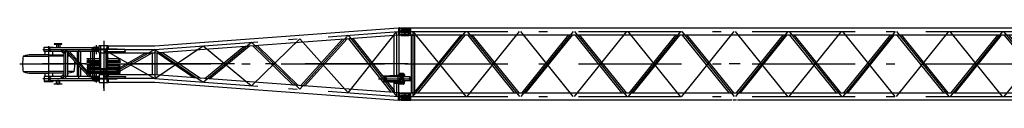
# Model space of a CAD drawing. Extents: x 1112 to 102387, y 13510 to 39910.
# Tile 1 of 38: x 1112 to 19006, y 14330 to 15649. Entities that reach past the tile are written whole.
import ezdxf

# ---------------------------------------------------------------- set-up
doc = ezdxf.new("R2010")
doc.units = 0
doc.header["$LTSCALE"] = 62.5
doc.linetypes.add('CENTER', pattern=[50.5, 30, -9, 2.5, -9])
doc.linetypes.add('HIDDEN', pattern=[12.6, 8.4, -4.2])
doc.layers.add('11', color=251, linetype='CONTINUOUS')

# ---------------------------------------------------------------- blocks, each defined once
blk = doc.blocks.new('*G130')
at = {"layer": '11', "color": 251, "linetype": 'CONTINUOUS'}
for p, q in [((3567, 15321), (7997, 15647)), ((7997, 15647), (7997, 15513)), ((7997, 15647), (8009, 15647)), ((8009, 15647), (8016, 15647)), ((8009, 15647), (8009, 15512)), ((8020, 15646), (8025, 15639)), ((8031, 15589), (8031, 15580)), ((8031, 15580), (8031, 15570)), ((8041, 15631), (8166, 15631)), ((8151, 15599), (8041, 15599)), ((8178, 15603), (8151, 15599)), ((8166, 15631), (8178, 15627)), ((8181, 15622), (8181, 15608)), ((7997, 15513), (3571, 15188)), ((5670, 15472), (5670, 15472)), ((6974, 15438), (6221, 14597)), ((6297, 14592), (7060, 15444)), ((7060, 15444), (6974, 15438)), ((7094, 15447), (7167, 15452)), ((7862, 14477), (7094, 15447)), ((7167, 15452), (7915, 14508)), ((7915, 14782), (7915, 15507)), ((8009, 15512), (7997, 15513)), ((8003, 15514), (8003, 14799)), ((8016, 15512), (8009, 15512)), ((8009, 15512), (8009, 15512)), ((8025, 15521), (8020, 15514)), ((8041, 15560), (8151, 15560)), ((8166, 15529), (8041, 15529)), ((8151, 15560), (8178, 15557)), ((8178, 15533), (8166, 15529)), ((8181, 15552), (8181, 15538)), ((1555, 15215), (1555, 15295)), ((1555, 15295), (1723, 15295)), ((1723, 15215), (1555, 15215)), ((1569, 15215), (1569, 15155)), ((1689, 15290), (2446, 15290)), ((1868, 15220), (1689, 15220)), ((1709, 15215), (1709, 15155)), ((1723, 15295), (1723, 15290)), ((1723, 15220), (1723, 15215)), ((1875, 15355), (1740, 15355)), ((1740, 15355), (1740, 15350)), ((1740, 15350), (1875, 15350)), ((1773, 15350), (1779, 15350)), ((1779, 15350), (1779, 15290)), ((1779, 15350), (1779, 15344)), ((1779, 15344), (1779, 15344)), ((1839, 15350), (1839, 15290)), ((1845, 15350), (1839, 15350)), ((1839, 15350), (1839, 15344)), ((1839, 15344), (1839, 15344)), ((1862, 15225), (1862, 15230)), ((1862, 15230), (1920, 15230)), ((1913, 15180), (1862, 15225)), ((1875, 15350), (1875, 15355)), ((1916, 15230), (1916, 15180)), ((1920, 15230), (1920, 15180)), ((2446, 15220), (1920, 15220)), ((1920, 15220), (1980, 15220)), ((1980, 15220), (1980, 14760)), ((2016, 15220), (1980, 15220)), ((1980, 15220), (1980, 15184)), ((2402, 14796), (2016, 15220)), ((2158, 15220), (2158, 15065)), ((2218, 15220), (2218, 14999)), ((2402, 15220), (2402, 14760)), ((2438, 15267), (2438, 15242)), ((2503, 15275), (2446, 15275)), ((2446, 15234), (2503, 15234)), ((2502, 15275), (2457, 15275)), ((2457, 15275), (2457, 15235)), ((2457, 15235), (2502, 15235)), ((2462, 15295), (2547, 15295)), ((2547, 15215), (2462, 15215)), ((2463, 15215), (2463, 14765)), ((2480, 15295), (2472, 15295)), ((2555, 15260), (2484, 15260)), ((2484, 15260), (2484, 15250)), ((2484, 15250), (2555, 15250)), ((2555, 15297), (2502, 15280)), ((2502, 15280), (2502, 15275)), ((2502, 15275), (2502, 15260)), ((2502, 15235), (2502, 15250)), ((2502, 15230), (2502, 15235)), ((2555, 15212), (2502, 15230)), ((2684, 15259), (2504, 15259)), ((2504, 15259), (2504, 15251)), ((2504, 15251), (2683, 15251)), ((2532, 15295), (2525, 15295)), ((2555, 15260), (2547, 15260)), ((2555, 15250), (2547, 15250)), ((2555, 15259), (2555, 15325)), ((2555, 15325), (2723, 15325)), ((2555, 15185), (2555, 15251)), ((2648, 15219), (2648, 15215)), ((2681, 15219), (2648, 15219)), ((2648, 15215), (2687, 15215)), ((2689, 15274), (2684, 15266)), ((2684, 15266), (2684, 15254)), ((2684, 15266), (2704, 15266)), ((2687, 15255), (2684, 15255)), ((2684, 15255), (2684, 15223)), ((2684, 14765), (2684, 15215)), ((2868, 15255), (2687, 15255)), ((2687, 15215), (2687, 15255)), ((2687, 15215), (2968, 15215)), ((2699, 15274), (2689, 15274)), ((2704, 15266), (2699, 15274)), ((2704, 15255), (2704, 15266)), ((2884, 15259), (2704, 15259)), ((2704, 15216), (2704, 15092)), ((2704, 14765), (2704, 15215)), ((2723, 15325), (2723, 15259)), ((2723, 15255), (2723, 15321)), ((2723, 15321), (3567, 15321)), ((2723, 15215), (2723, 15185)), ((2723, 15188), (2723, 15215)), ((3023, 15255), (2868, 15255)), ((2884, 15255), (2884, 15259)), ((2968, 15215), (3038, 15215)), ((3038, 15215), (3038, 15219)), ((4478, 14725), (5184, 15307)), ((5288, 15314), (4565, 14719)), ((5184, 15307), (5288, 15314)), ((5349, 15319), (5429, 15325)), ((6082, 14607), (5349, 15319)), ((5429, 15325), (6175, 14601)), ((7915, 15233), (7915, 15293)), ((1190, 15132), (1174, 15130)), ((1174, 15130), (1639, 15130)), ((1639, 15155), (1314, 15155)), ((1639, 15155), (1920, 15155)), ((1920, 15130), (1639, 15130)), ((1920, 15180), (1913, 15180)), ((1920, 14800), (1920, 15180)), ((1980, 15184), (2003, 15158)), ((2029, 15130), (1980, 15130)), ((2003, 15158), (2123, 15027)), ((2098, 15131), (2104, 15130)), ((2104, 15130), (2098, 15130)), ((2337, 15083), (2337, 15092)), ((2337, 15092), (2383, 15092)), ((2569, 15081), (2340, 15081)), ((2366, 15068), (2341, 15079)), ((2341, 15031), (2366, 15042)), ((2383, 15092), (2569, 15092)), ((2549, 15092), (2549, 15095)), ((2549, 15095), (2569, 15095)), ((2684, 15185), (2555, 15185)), ((2569, 14911), (2569, 15185)), ((2723, 15185), (2704, 15185)), ((2709, 15185), (2709, 14911)), ((2729, 15095), (2709, 15095)), ((2709, 15092), (2895, 15092)), ((2938, 15081), (2709, 15081)), ((3571, 15188), (2723, 15188)), ((2729, 15092), (2729, 15095)), ((2881, 14897), (3391, 15188)), ((2895, 15092), (2940, 15092)), ((2937, 15079), (2912, 15068)), ((2912, 15042), (2937, 15031)), ((3513, 15188), (2913, 14846)), ((2940, 15092), (2940, 15083)), ((3391, 15188), (3513, 15188)), ((3525, 14792), (3525, 15188)), ((3609, 15191), (3706, 15198)), ((4276, 14740), (3609, 15191)), ((3613, 14789), (3613, 15191)), ((3706, 15198), (4397, 14731)), ((2123, 15027), (2366, 14760)), ((2158, 14990), (2158, 14760)), ((2218, 14923), (2218, 14760)), ((2337, 15017), (2337, 15027)), ((2385, 15017), (2337, 15017)), ((2385, 14962), (2337, 14962)), ((2337, 14962), (2337, 14953)), ((2385, 14897), (2337, 14897)), ((2337, 14897), (2337, 14888)), ((2569, 15029), (2340, 15029)), ((2569, 14951), (2340, 14951)), ((2549, 14899), (2340, 14899)), ((2684, 14886), (2340, 14886)), ((2341, 14949), (2366, 14938)), ((2366, 14912), (2341, 14901)), ((2341, 14884), (2366, 14873)), ((2569, 15017), (2385, 15017)), ((2569, 14962), (2385, 14962)), ((2684, 14897), (2385, 14897)), ((2549, 15017), (2549, 15015)), ((2549, 15015), (2569, 15015)), ((2549, 14962), (2549, 14965)), ((2549, 14965), (2569, 14965)), ((2549, 14897), (2549, 14900)), ((2549, 14900), (2579, 14900)), ((2564, 14901), (2564, 14911)), ((2564, 14911), (2684, 14911)), ((2684, 14901), (2564, 14901)), ((2579, 14900), (2639, 14900)), ((2684, 14900), (2639, 14900)), ((2704, 14911), (2714, 14911)), ((2714, 14901), (2704, 14901)), ((2729, 14900), (2704, 14900)), ((2940, 14897), (2704, 14897)), ((2938, 14886), (2704, 14886)), ((2938, 15029), (2709, 15029)), ((2940, 15017), (2709, 15017)), ((2729, 15015), (2709, 15015)), ((2729, 14965), (2709, 14965)), ((2940, 14962), (2709, 14962)), ((2938, 14951), (2709, 14951)), ((2714, 14911), (2714, 14901)), ((2729, 15017), (2729, 15015)), ((2729, 14962), (2729, 14965)), ((2729, 14897), (2729, 14900)), ((2884, 14899), (2729, 14899)), ((2912, 14938), (2937, 14949)), ((2912, 14873), (2937, 14884)), ((2940, 15027), (2940, 15017)), ((2940, 14953), (2940, 14962)), ((2940, 14888), (2940, 14897)), ((1174, 14851), (1639, 14851)), ((1174, 14851), (1190, 14849)), ((1314, 14825), (1639, 14825)), ((1723, 14765), (1555, 14765)), ((1555, 14765), (1555, 14685)), ((1555, 14685), (1555, 14675)), ((1555, 14685), (1723, 14685)), ((1555, 14675), (1556, 14673)), ((1569, 14825), (1569, 14765)), ((1920, 14851), (1639, 14851)), ((1920, 14825), (1639, 14825)), ((1868, 14760), (1689, 14760)), ((1689, 14690), (2446, 14690)), ((1709, 14825), (1709, 14765)), ((1722, 14673), (1723, 14675)), ((1723, 14760), (1723, 14765)), ((1723, 14685), (1723, 14690)), ((1723, 14675), (1723, 14685)), ((1779, 14630), (1779, 14690)), ((1839, 14630), (1839, 14690)), ((1913, 14800), (1862, 14755)), ((1862, 14755), (1862, 14750)), ((1862, 14750), (1920, 14750)), ((1920, 14800), (1913, 14800)), ((1916, 14750), (1916, 14800)), ((1920, 14750), (1920, 14800)), ((2446, 14760), (1920, 14760)), ((1925, 14760), (1920, 14760)), ((1980, 14760), (1925, 14760)), ((2104, 14851), (1980, 14851)), ((2104, 14851), (2088, 14849)), ((2337, 14832), (2337, 14822)), ((2337, 14822), (2383, 14822)), ((2684, 14834), (2340, 14834)), ((2366, 14847), (2341, 14836)), ((2366, 14760), (2402, 14760)), ((2383, 14822), (2684, 14822)), ((2402, 14760), (2402, 14796)), ((2438, 14713), (2438, 14738)), ((2446, 14746), (2503, 14746)), ((2503, 14705), (2446, 14705)), ((2457, 14705), (2457, 14745)), ((2457, 14745), (2502, 14745)), ((2502, 14705), (2457, 14705)), ((2547, 14765), (2462, 14765)), ((2462, 14685), (2547, 14685)), ((2480, 14685), (2472, 14685)), ((2480, 14705), (2480, 14705)), ((2484, 14720), (2484, 14730)), ((2484, 14730), (2555, 14730)), ((2555, 14720), (2484, 14720)), ((2555, 14768), (2502, 14750)), ((2502, 14750), (2502, 14745)), ((2502, 14745), (2502, 14730)), ((2502, 14738), (2502, 14730)), ((2502, 14705), (2502, 14720)), ((2502, 14720), (2502, 14713)), ((2502, 14700), (2502, 14705)), ((2555, 14683), (2502, 14700)), ((2683, 14729), (2504, 14729)), ((2504, 14729), (2504, 14721)), ((2504, 14721), (2884, 14721)), ((2532, 14685), (2525, 14685)), ((2555, 14730), (2547, 14730)), ((2555, 14720), (2547, 14720)), ((2549, 14822), (2549, 14820)), ((2549, 14820), (2639, 14820)), ((2684, 14795), (2555, 14795)), ((2555, 14795), (2555, 14729)), ((2555, 14721), (2555, 14655)), ((2564, 14796), (2564, 14819)), ((2564, 14819), (2684, 14819)), ((2684, 14796), (2564, 14796)), ((2684, 14820), (2639, 14820)), ((2648, 14761), (2648, 14765)), ((2648, 14765), (2687, 14765)), ((2681, 14761), (2648, 14761)), ((2684, 14725), (2684, 14757)), ((2687, 14725), (2684, 14725)), ((2687, 14765), (2968, 14765)), ((2687, 14765), (2687, 14725)), ((2868, 14725), (2687, 14725)), ((2938, 14834), (2704, 14834)), ((2704, 14822), (2895, 14822)), ((2729, 14820), (2704, 14820)), ((2704, 14819), (2714, 14819)), ((2714, 14796), (2704, 14796)), ((2723, 14795), (2704, 14795)), ((2714, 14803), (2749, 14822)), ((2714, 14819), (2714, 14796)), ((2723, 14765), (2723, 14795)), ((3571, 14792), (2723, 14792)), ((2723, 14792), (2723, 14765)), ((2723, 14725), (2723, 14659)), ((2723, 14655), (2723, 14721)), ((2729, 14822), (2729, 14820)), ((2871, 14822), (2817, 14792)), ((3038, 14725), (2868, 14725)), ((2884, 14721), (2884, 14725)), ((2895, 14822), (2940, 14822)), ((2937, 14836), (2912, 14847)), ((2940, 14822), (2940, 14832)), ((2968, 14765), (3038, 14765)), ((3038, 14765), (3038, 14761)), ((7997, 14467), (3571, 14792)), ((4397, 14731), (4276, 14740)), ((4565, 14719), (4478, 14725)), ((7705, 14675), (7699, 14675)), ((7699, 14675), (7699, 14669)), ((7709, 14768), (7709, 14771)), ((7804, 14771), (7709, 14771)), ((7711, 14765), (7804, 14765)), ((7836, 14771), (7737, 14771)), ((7771, 14756), (7751, 14756)), ((7751, 14756), (7751, 14746)), ((7751, 14693), (7751, 14683)), ((7751, 14683), (7771, 14683)), ((7754, 14742), (7778, 14732)), ((7778, 14708), (7754, 14698)), ((8035, 14756), (7771, 14756)), ((8035, 14683), (7771, 14683)), ((7785, 14675), (7782, 14675)), ((7785, 14672), (7785, 14675)), ((7785, 14675), (7804, 14675)), ((7804, 14765), (7804, 14771)), ((7804, 14675), (7804, 14669)), ((7841, 14756), (7841, 14782)), ((7841, 14782), (7998, 14782)), ((7841, 14657), (7841, 14683)), ((7844, 14782), (7844, 14756)), ((7844, 14764), (7844, 14772)), ((7844, 14772), (8023, 14772)), ((8023, 14764), (7844, 14764)), ((7844, 14683), (7844, 14657)), ((7844, 14675), (7844, 14667)), ((8023, 14675), (7844, 14675)), ((7923, 14772), (7923, 14778)), ((7923, 14778), (8003, 14778)), ((7998, 14782), (7998, 14778)), ((8007, 14800), (7999, 14798)), ((8007, 14785), (7999, 14787)), ((8003, 14777), (8005, 14784)), ((8003, 14772), (8003, 14777)), ((8024, 14800), (8007, 14800)), ((8024, 14785), (8007, 14785)), ((8012, 14802), (8017, 14818)), ((8017, 14818), (8024, 14818)), ((8021, 14739), (8035, 14739)), ((8021, 14701), (8021, 14739)), ((8089, 14701), (8021, 14701)), ((8023, 14772), (8023, 14764)), ((8023, 14772), (8042, 14772)), ((8042, 14764), (8023, 14764)), ((8042, 14675), (8023, 14675)), ((8023, 14667), (8023, 14675)), ((8030, 14818), (8024, 14818)), ((8030, 14788), (8030, 14772)), ((8036, 14818), (8035, 14817)), ((8075, 14817), (8035, 14817)), ((8035, 14817), (8035, 14772)), ((8035, 14764), (8035, 14739)), ((8035, 14739), (8075, 14739)), ((8049, 14701), (8035, 14701)), ((8035, 14675), (8035, 14701)), ((8074, 14818), (8036, 14818)), ((8042, 14772), (8042, 14764)), ((8042, 14667), (8042, 14675)), ((8061, 14701), (8049, 14701)), ((8075, 14701), (8061, 14701)), ((8075, 14817), (8074, 14818)), ((8082, 14818), (8075, 14818)), ((8075, 14818), (8075, 14817)), ((8075, 14772), (8075, 14817)), ((8082, 14800), (8075, 14800)), ((8082, 14785), (8075, 14785)), ((8088, 14772), (8075, 14772)), ((8075, 14772), (8075, 14764)), ((8075, 14739), (8075, 14772)), ((8075, 14764), (8088, 14764)), ((8201, 14756), (8075, 14756)), ((8075, 14739), (8089, 14739)), ((8075, 14701), (8075, 14667)), ((8201, 14683), (8075, 14683)), ((8075, 14667), (8075, 14675)), ((8075, 14675), (8088, 14675)), ((8088, 14818), (8082, 14818)), ((8088, 14772), (8088, 14788)), ((8107, 14772), (8088, 14772)), ((8088, 14764), (8088, 14772)), ((8088, 14764), (8107, 14764)), ((8088, 14675), (8107, 14675)), ((8088, 14675), (8088, 14667)), ((8089, 14739), (8089, 14701)), ((8093, 14802), (8102, 14802)), ((8094, 14792), (8094, 14772)), ((8102, 14782), (8094, 14782)), ((8107, 14764), (8107, 14772)), ((8107, 14675), (8107, 14667)), ((8218, 14742), (8194, 14732)), ((8194, 14708), (8218, 14698)), ((8201, 14756), (8221, 14756)), ((8221, 14683), (8201, 14683)), ((8221, 14756), (8221, 14746)), ((8221, 14693), (8221, 14683)), ((1556, 14673), (1722, 14673)), ((1740, 14625), (1740, 14630)), ((1740, 14630), (1875, 14630)), ((1875, 14625), (1740, 14625)), ((1773, 14630), (1779, 14630)), ((1779, 14636), (1779, 14636)), ((1779, 14630), (1779, 14636)), ((1839, 14636), (1839, 14636)), ((1839, 14630), (1839, 14636)), ((1845, 14630), (1839, 14630)), ((1875, 14630), (1875, 14625)), ((2555, 14655), (2723, 14655)), ((2723, 14659), (3567, 14659)), ((3567, 14659), (7997, 14333)), ((6175, 14601), (6082, 14607)), ((6221, 14597), (6297, 14592)), ((7699, 14669), (7710, 14669)), ((7771, 14669), (7836, 14669)), ((7804, 14669), (7785, 14669)), ((7931, 14657), (7841, 14657)), ((7844, 14667), (8023, 14667)), ((7915, 14473), (7915, 14657)), ((7915, 14508), (7915, 14473)), ((7931, 14667), (7931, 14642)), ((7931, 14642), (7999, 14642)), ((8007, 14655), (7999, 14653)), ((8007, 14640), (7999, 14642)), ((8003, 14662), (8003, 14667)), ((8006, 14655), (8003, 14662)), ((8003, 14466), (8003, 14641)), ((8024, 14655), (8007, 14655)), ((8024, 14640), (8007, 14640)), ((8017, 14622), (8011, 14640)), ((8024, 14622), (8017, 14622)), ((8023, 14667), (8042, 14667)), ((8030, 14622), (8024, 14622)), ((8030, 14667), (8030, 14652)), ((8035, 14623), (8035, 14667)), ((8075, 14623), (8035, 14623)), ((8036, 14622), (8035, 14623)), ((8074, 14622), (8036, 14622)), ((8075, 14623), (8074, 14622)), ((8088, 14667), (8075, 14667)), ((8075, 14667), (8075, 14623)), ((8082, 14655), (8075, 14655)), ((8082, 14640), (8075, 14640)), ((8075, 14622), (8075, 14623)), ((8082, 14622), (8075, 14622)), ((8088, 14622), (8082, 14622)), ((8107, 14667), (8088, 14667)), ((8088, 14667), (8088, 14652)), ((8093, 14637), (8102, 14637)), ((8094, 14647), (8094, 14667)), ((8102, 14657), (8094, 14657)), ((7997, 14333), (7997, 14467)), ((7997, 14467), (8009, 14467)), ((8009, 14332), (7997, 14333)), ((8009, 14467), (8016, 14467)), ((8009, 14467), (8009, 14332)), ((8016, 14332), (8009, 14332)), ((8009, 14332), (8009, 14332)), ((8020, 14466), (8025, 14459)), ((8025, 14341), (8020, 14334)), ((8031, 14409), (8031, 14400)), ((8031, 14400), (8031, 14390)), ((8041, 14451), (8166, 14451)), ((8151, 14419), (8041, 14419)), ((8041, 14380), (8151, 14380)), ((8166, 14349), (8041, 14349)), ((8178, 14423), (8151, 14419)), ((8151, 14380), (8178, 14377)), ((8166, 14451), (8178, 14447)), ((8178, 14353), (8166, 14349)), ((8181, 14442), (8181, 14428)), ((8181, 14372), (8181, 14358))]:
    blk.add_line(p, q, dxfattribs=at)
at = {"layer": '11', "color": 251, "linetype": 'CENTER'}
for p, q in [((3569, 15255), (7999, 15580)), ((7081, 14467), (7959, 15577)), ((7959, 15580), (7959, 14782)), ((8181, 15580), (7997, 15580)), ((8109, 15511), (8109, 15647)), ((8109, 15632), (8109, 15527)), ((2639, 15414), (2639, 14911)), ((2639, 15390), (2639, 14590)), ((5325, 14596), (6203, 15448)), ((6203, 14532), (7081, 15513)), ((6203, 15448), (7081, 14467)), ((7081, 15513), (7959, 14403)), ((1532, 15255), (2584, 15255)), ((1639, 14665), (1639, 15315)), ((1809, 15366), (1809, 15275)), ((1950, 14725), (1950, 15255)), ((2433, 14725), (1950, 15255)), ((2188, 14725), (2188, 15255)), ((2433, 15255), (2433, 14725)), ((2487, 15255), (2684, 15255)), ((2502, 15330), (2502, 15167)), ((2502, 15317), (2502, 15166)), ((2502, 15284), (2502, 15225)), ((2502, 15275), (2502, 15255)), ((2694, 15285), (2694, 14714)), ((3569, 15255), (2756, 14792)), ((3023, 15255), (3569, 15255)), ((3569, 14725), (4447, 15319)), ((3569, 15255), (3569, 14725)), ((3569, 15255), (4447, 14661)), ((4447, 14661), (5325, 15384)), ((4447, 15319), (5325, 14596)), ((5325, 15384), (6203, 14532)), ((2331, 15055), (2569, 15055)), ((2709, 15055), (2947, 15055)), ((2756, 15188), (3569, 14725)), ((1112, 14990), (1925, 14990)), ((2320, 14990), (1526, 14990)), ((1976, 14990), (2175, 14990)), ((2299, 14990), (2569, 14990)), ((2331, 14925), (2569, 14925)), ((2331, 14860), (2684, 14860)), ((2569, 14990), (2383, 14990)), ((8175, 14990), (2544, 14990)), ((2639, 14911), (2639, 14502)), ((2639, 14553), (2639, 14911)), ((2704, 14860), (2947, 14860)), ((2709, 14990), (8076, 14990)), ((2709, 14925), (2929, 14925)), ((2934, 14925), (2947, 14925)), ((1532, 14725), (2584, 14725)), ((1809, 14614), (1809, 14705)), ((3569, 14725), (2487, 14725)), ((2502, 14823), (2502, 14656)), ((2502, 14663), (2502, 14813)), ((2502, 14696), (2502, 14755)), ((2502, 14705), (2502, 14725)), ((2694, 14754), (2694, 14724)), ((3569, 14725), (7999, 14400)), ((7635, 14720), (7787, 14720)), ((7737, 14783), (7737, 14660)), ((7751, 14720), (8232, 14720)), ((7836, 14783), (7836, 14756)), ((7836, 14683), (7836, 14660)), ((7986, 14789), (7986, 14630)), ((7997, 14792), (8033, 14792)), ((8024, 14802), (8024, 14785)), ((8033, 14792), (8106, 14792)), ((8055, 14818), (8055, 14683)), ((8055, 14622), (8055, 14675)), ((8082, 14802), (8082, 14785)), ((8089, 14720), (8221, 14720)), ((7959, 14637), (7959, 14400)), ((7995, 14647), (8033, 14647)), ((8024, 14638), (8024, 14655)), ((8033, 14647), (8107, 14647)), ((8082, 14638), (8082, 14655)), ((7997, 14400), (8181, 14400)), ((8220, 14400), (8036, 14400)), ((8109, 14330), (8109, 14467)), ((8109, 14452), (8109, 14347))]:
    blk.add_line(p, q, dxfattribs=at)
at = {"layer": '11', "color": 251, "linetype": 'HIDDEN'}
for p, q in [((2502, 15275), (2547, 15275)), ((2547, 15235), (2502, 15235)), ((2547, 15275), (2547, 15260)), ((2547, 15250), (2547, 15235)), ((2579, 15325), (2579, 14655)), ((2684, 15215), (2684, 15255)), ((2699, 15274), (2699, 15325)), ((2704, 15255), (2704, 15215)), ((2579, 14911), (2579, 14885)), ((4823, 15010), (4871, 14971)), ((2547, 14745), (2502, 14745)), ((2502, 14705), (2547, 14705)), ((2547, 14730), (2547, 14745)), ((2547, 14705), (2547, 14720)), ((2684, 14765), (2684, 14738)), ((2684, 14738), (2689, 14730)), ((2704, 14738), (2684, 14738)), ((2687, 14761), (3038, 14761)), ((2689, 14730), (2699, 14730)), ((2699, 14730), (2704, 14738)), ((2699, 14655), (2699, 14730)), ((2704, 14738), (2704, 14765)), ((7704, 14675), (7782, 14675)), ((7709, 14675), (7709, 14669)), ((7709, 14669), (7785, 14669)), ((7737, 14669), (7770, 14669)), ((7785, 14672), (7785, 14669))]:
    blk.add_line(p, q, dxfattribs=at)
at = {"layer": '11', "color": 251, "linetype": 'CONTINUOUS'}
for points in [[(1657, 15255), (1657, 15260), (1658, 15265), (1660, 15270), (1663, 15275), (1666, 15280), (1670, 15283), (1675, 15286), (1680, 15288), (1685, 15290), (1689, 15290)], [(1689, 15220), (1685, 15220), (1680, 15221), (1675, 15223), (1670, 15226), (1666, 15230), (1663, 15235), (1660, 15239), (1658, 15245), (1657, 15250), (1657, 15255)], [(2430, 15255), (2430, 15261), (2431, 15267), (2433, 15273), (2436, 15278), (2439, 15283), (2443, 15287), (2448, 15291), (2452, 15293), (2457, 15294), (2462, 15295)], [(2462, 15215), (2457, 15215), (2452, 15217), (2448, 15219), (2443, 15222), (2439, 15227), (2436, 15232), (2433, 15237), (2431, 15243), (2430, 15249), (2430, 15255)], [(2684, 15223), (2684, 15222), (2683, 15222), (2683, 15221), (2683, 15221), (2683, 15220), (2682, 15220), (2682, 15219), (2682, 15219), (2681, 15219), (2681, 15219)], [(3038, 15219), (3036, 15219), (3033, 15221), (3031, 15223), (3029, 15226), (3027, 15230), (3026, 15234), (3024, 15239), (3023, 15244), (3023, 15250), (3023, 15255)], [(1980, 15155), (1983, 15155), (1986, 15155), (1989, 15155), (1991, 15155), (1994, 15154), (1997, 15154), (2000, 15154), (2003, 15153), (2006, 15153), (2008, 15153)], [(2940, 14897), (2940, 14897)], [(1689, 14760), (1685, 14760), (1680, 14759), (1675, 14757), (1670, 14754), (1666, 14750), (1663, 14745), (1660, 14741), (1658, 14735), (1657, 14730), (1657, 14725)], [(1657, 14725), (1657, 14720), (1658, 14715), (1660, 14710), (1663, 14705), (1666, 14700), (1670, 14697), (1675, 14694), (1680, 14692), (1685, 14690), (1689, 14690)], [(2462, 14765), (2457, 14765), (2452, 14763), (2448, 14761), (2443, 14758), (2439, 14753), (2436, 14748), (2433, 14743), (2431, 14737), (2430, 14731), (2430, 14725)], [(2430, 14725), (2430, 14719), (2431, 14713), (2433, 14707), (2436, 14702), (2439, 14697), (2443, 14693), (2448, 14689), (2452, 14687), (2457, 14686), (2462, 14685)], [(2684, 14757), (2684, 14758), (2683, 14758), (2683, 14759), (2683, 14759), (2683, 14760), (2682, 14760), (2682, 14761), (2682, 14761), (2681, 14761), (2681, 14761)], [(3038, 14761), (3036, 14761), (3033, 14759), (3031, 14757), (3029, 14754), (3027, 14750), (3026, 14746), (3024, 14741), (3023, 14736), (3023, 14730), (3023, 14725)], [(7836, 14771), (7833, 14771), (7829, 14770), (7825, 14769), (7822, 14768), (7818, 14767), (7814, 14765), (7811, 14764), (7808, 14761), (7805, 14759), (7802, 14756)], [(7836, 14669), (7833, 14669), (7829, 14670), (7825, 14671), (7822, 14672), (7818, 14673), (7814, 14675), (7811, 14676), (7808, 14679), (7805, 14681), (7802, 14683)], [(7836, 14763), (7834, 14763), (7832, 14763), (7830, 14762), (7827, 14762), (7825, 14761), (7823, 14760), (7821, 14760), (7819, 14759), (7817, 14758), (7815, 14756)], [(7836, 14677), (7834, 14677), (7832, 14677), (7830, 14678), (7827, 14678), (7825, 14679), (7823, 14679), (7821, 14680), (7819, 14681), (7817, 14682), (7815, 14683)], [(7998, 14792), (7999, 14798)], [(7999, 14787), (7998, 14792)], [(7999, 14798), (8001, 14792)], [(8001, 14792), (7999, 14787)], [(8007, 14800), (8007, 14800), (8008, 14800), (8008, 14799), (8008, 14799), (8008, 14798), (8009, 14797), (8009, 14796), (8009, 14795), (8009, 14794), (8009, 14792)], [(8009, 14792), (8009, 14791), (8009, 14790), (8009, 14789), (8009, 14788), (8008, 14787), (8008, 14786), (8008, 14786), (8008, 14785), (8007, 14785), (8007, 14785)], [(8024, 14818), (8025, 14818), (8025, 14817), (8026, 14815), (8027, 14812), (8028, 14809), (8029, 14805), (8029, 14801), (8030, 14797), (8030, 14792), (8030, 14788)], [(8024, 14800), (8024, 14800), (8024, 14800), (8024, 14799), (8025, 14799), (8025, 14798), (8025, 14797), (8025, 14796), (8025, 14795), (8025, 14794), (8025, 14792)], [(8025, 14792), (8025, 14791), (8025, 14790), (8025, 14789), (8025, 14788), (8025, 14787), (8025, 14786), (8024, 14786), (8024, 14785), (8024, 14785), (8024, 14785)], [(8035, 14797), (8035, 14801), (8035, 14804), (8034, 14807), (8034, 14810), (8033, 14812), (8033, 14814), (8032, 14816), (8031, 14817), (8031, 14818), (8030, 14818)], [(8088, 14788), (8088, 14792), (8088, 14797), (8087, 14801), (8087, 14805), (8086, 14809), (8085, 14812), (8084, 14815), (8083, 14817), (8083, 14818), (8082, 14818)], [(8082, 14800), (8082, 14800), (8082, 14800), (8082, 14799), (8083, 14799), (8083, 14798), (8083, 14797), (8083, 14796), (8083, 14795), (8083, 14794), (8084, 14792)], [(8084, 14792), (8083, 14791), (8083, 14790), (8083, 14789), (8083, 14788), (8083, 14787), (8083, 14786), (8082, 14786), (8082, 14785), (8082, 14785), (8082, 14785)], [(8088, 14818), (8089, 14818), (8090, 14817), (8091, 14815), (8091, 14813), (8092, 14811), (8093, 14807), (8093, 14804), (8094, 14800), (8094, 14796), (8094, 14792)], [(8102, 14802), (8102, 14802), (8103, 14802), (8103, 14801), (8103, 14801), (8104, 14800), (8104, 14798), (8104, 14797), (8104, 14795), (8104, 14794), (8104, 14792)], [(8104, 14792), (8104, 14791), (8104, 14790), (8104, 14788), (8104, 14787), (8104, 14785), (8103, 14784), (8103, 14784), (8103, 14783), (8102, 14783), (8102, 14782)], [(7999, 14653), (7998, 14647)], [(7998, 14647), (7999, 14642)], [(8001, 14647), (7999, 14653)], [(7999, 14642), (8001, 14647)], [(8009, 14647), (8009, 14649), (8009, 14650), (8009, 14651), (8009, 14652), (8008, 14653), (8008, 14654), (8008, 14654), (8008, 14655), (8007, 14655), (8007, 14655)], [(8007, 14640), (8007, 14640), (8008, 14640), (8008, 14641), (8008, 14641), (8008, 14642), (8009, 14643), (8009, 14644), (8009, 14645), (8009, 14646), (8009, 14647)], [(8025, 14647), (8025, 14649), (8025, 14650), (8025, 14651), (8025, 14652), (8025, 14653), (8025, 14654), (8024, 14654), (8024, 14655), (8024, 14655), (8024, 14655)], [(8030, 14652), (8030, 14648), (8030, 14643), (8029, 14639), (8029, 14635), (8028, 14631), (8027, 14628), (8026, 14625), (8025, 14623), (8025, 14622), (8024, 14622)], [(8024, 14640), (8024, 14640), (8024, 14640), (8024, 14641), (8025, 14641), (8025, 14642), (8025, 14643), (8025, 14644), (8025, 14645), (8025, 14646), (8025, 14647)], [(8035, 14642), (8035, 14639), (8035, 14636), (8034, 14633), (8034, 14630), (8033, 14628), (8033, 14626), (8032, 14624), (8031, 14623), (8031, 14622), (8030, 14622)], [(8084, 14647), (8083, 14649), (8083, 14650), (8083, 14651), (8083, 14652), (8083, 14653), (8083, 14654), (8082, 14654), (8082, 14655), (8082, 14655), (8082, 14655)], [(8088, 14652), (8088, 14648), (8088, 14643), (8087, 14639), (8087, 14635), (8086, 14631), (8085, 14628), (8084, 14625), (8083, 14623), (8083, 14622), (8082, 14622)], [(8082, 14640), (8082, 14640), (8082, 14640), (8082, 14641), (8083, 14641), (8083, 14642), (8083, 14643), (8083, 14644), (8083, 14645), (8083, 14646), (8084, 14647)], [(8088, 14622), (8089, 14622), (8090, 14623), (8091, 14625), (8091, 14627), (8092, 14629), (8093, 14633), (8093, 14636), (8094, 14640), (8094, 14644), (8094, 14647)], [(8104, 14647), (8104, 14649), (8104, 14650), (8104, 14652), (8104, 14653), (8104, 14655), (8103, 14656), (8103, 14656), (8103, 14657), (8102, 14657), (8102, 14657)], [(8102, 14637), (8102, 14638), (8103, 14638), (8103, 14639), (8103, 14639), (8104, 14640), (8104, 14642), (8104, 14643), (8104, 14645), (8104, 14646), (8104, 14647)]]:
    blk.add_lwpolyline(points, dxfattribs=at)
for centre, radius, start, end in [((8016, 15642), 5.01, 38.0528, 89.9399), ((8041, 15651), 20, -141.9628, -89.9969), ((8041, 15589), 10, 90, -179.9956), ((8041, 15570), 10, 180, -90.0087), ((8176, 15622), 5, 0, 71.565), ((8176, 15608), 4.99, -71.6084, 0.0507), ((8016, 15517), 5, -90, -37.9724), ((8041, 15509), 20, 90, 141.972), ((8176, 15552), 5, 0, 71.5899), ((8176, 15538), 5, -71.5338, -0.0368), ((2446, 15267), 8, 90, 179.9891), ((2446, 15242), 8, 180, -90.0027), ((2104, 14990), 940, 171.4578, -171.456), ((1311, 14832), 323, 89.3233, 111.963), ((1163, 14989), 951, 8.1232, 8.5407), ((1174, 14990), 940, -8.5443, 2.9304), ((2342, 15083), 5, 180, -112.5163), ((2342, 15027), 5, 112.4802, -179.993), ((2361, 15055), 14, -67.5046, 67.4988), ((2917, 15055), 14, 112.5007, -112.5017), ((2935, 15083), 5, -67.4881, -0.0367), ((2935, 15027), 5, 0, 67.5093), ((2342, 14953), 5, 180, -112.5634), ((2342, 14897), 5, 112.5281, 179.9983), ((2342, 14888), 5.01, 180, -112.5984), ((2361, 14925), 14, -67.5059, 67.5037), ((2361, 14860), 14, -67.5051, 67.5016), ((2917, 14925), 14, 112.5001, -124.9821), ((2917, 14860), 14, 112.5009, -112.5068), ((2935, 14953), 5, -67.507, -0.0017), ((2935, 14888), 5, -67.4925, -0.0061), ((1312, 15149), 324, -112.1694, -89.6118), ((1966, 15149), 324, -87.4369, -67.8311), ((2342, 14832), 5, 112.5146, 179.9983), ((2446, 14738), 8, 90, -179.9945), ((2446, 14713), 8, 180, -89.9973), ((2510, 14738), 8.01, 150.7946, 179.9993), ((2510, 14713), 8.01, 180, -150.8023), ((2935, 14832), 5, 0, 67.485), ((7756, 14746), 5, 180, -112.3991), ((7756, 14693), 5, 112.4459, 179.9983), ((7773, 14720), 13, 0, 67.1929), ((7773, 14720), 13, -67.2139, 0.0084), ((7836, 14723), 47.3, 84.1308, 90.0021), ((7836, 14723), 40.1, 83.0681, 90.001), ((7836, 14717), 39.8, -90, -83.0148), ((8199, 14720), 13, 112.8013, 179.9983), ((8199, 14720), 13, 180, -112.8128), ((8216, 14746), 5, -67.5764, 0.0245), ((8216, 14693), 5, 0, 67.5442), ((7836, 14717), 47.3, -90, -84.1289), ((8016, 14462), 5, 38.06, 90.0185), ((8016, 14337), 5, -90, -38.0068), ((8041, 14471), 20, -141.9771, -89.999), ((8041, 14329), 20, 90, 141.9626), ((8041, 14409), 10, 90, -179.9847), ((8041, 14390), 10, 180, -90.0022), ((8176, 14442), 5, 0, 71.5457), ((8176, 14428), 5, -71.5586, 0.0157), ((8176, 14372), 5, 0, 71.5929), ((8176, 14358), 5, -71.5544, -0.0237)]:
    blk.add_arc(centre, radius, start, end, dxfattribs=at)
blk = doc.blocks.new('*G131')
at = {"layer": '11', "color": 251, "linetype": 'CENTER'}
for p, q in [((8181, 15580), (7997, 15580)), ((8220, 15580), (8036, 15580)), ((8109, 15632), (8109, 15527)), ((8109, 15580), (20109, 15580)), ((8259, 15580), (9222, 14400)), ((8259, 15580), (8259, 14400)), ((8259, 14400), (9222, 15580)), ((8259, 15580), (8259, 14400)), ((9246, 14400), (10197, 15580)), ((9246, 15580), (10197, 14400)), ((11172, 14400), (10221, 15580)), ((11172, 15580), (10221, 14400)), ((11196, 14400), (12147, 15580)), ((11196, 15580), (12147, 14400)), ((13122, 14400), (12171, 15580)), ((13122, 15580), (12171, 14400)), ((13146, 14400), (14097, 15580)), ((13146, 15580), (14097, 14400)), ((15072, 14400), (14121, 15580)), ((15072, 15580), (14121, 14400)), ((15096, 14400), (16047, 15580)), ((15096, 15580), (16047, 14400)), ((17022, 14400), (16071, 15580)), ((17022, 15580), (16071, 14400)), ((17046, 14400), (17997, 15580)), ((17046, 15580), (17997, 14400)), ((18972, 14400), (18021, 15580)), ((18972, 15580), (18021, 14400)), ((19959, 15580), (18996, 14400)), ((19959, 14400), (18996, 15580)), ((19959, 15580), (19959, 14400)), ((20109, 15528), (20109, 15632)), ((8109, 14990), (20109, 14990)), ((7997, 14400), (8181, 14400)), ((8220, 14400), (8036, 14400)), ((8109, 14452), (8109, 14347)), ((8109, 14400), (20109, 14400)), ((19997, 14400), (20181, 14400)), ((20220, 14400), (20036, 14400)), ((20109, 14347), (20109, 14452))]:
    blk.add_line(p, q, dxfattribs=at)
at = {"layer": '11', "color": 251, "linetype": 'CONTINUOUS'}
for p, q in [((8036, 15638), (8036, 15644)), ((8036, 15580), (8036, 15589)), ((8036, 15580), (8036, 15571)), ((8040, 15594), (8051, 15597)), ((8041, 15649), (8181, 15649)), ((8176, 15633), (8041, 15633)), ((8051, 15597), (8158, 15597)), ((8159, 15597), (8178, 15600)), ((8181, 15649), (8186, 15649)), ((8186, 15649), (8209, 15647)), ((8186, 15610), (8186, 15623)), ((8209, 15524), (8209, 15647)), ((8209, 15647), (8219, 15647)), ((8219, 15513), (8219, 15647)), ((8219, 15647), (13082, 15647)), ((13082, 15647), (15036, 15647)), ((15036, 15647), (19999, 15647)), ((15136, 15642), (15136, 15642)), ((19999, 15513), (19999, 15647)), ((20009, 15647), (19999, 15647)), ((20009, 15526), (20009, 15647)), ((20016, 15647), (20009, 15647)), ((20009, 15647), (20009, 15647)), ((20025, 15639), (20020, 15646)), ((20025, 15580), (20025, 15592)), ((20025, 15568), (20025, 15580)), ((20035, 15602), (20151, 15602)), ((20166, 15631), (20041, 15631)), ((20151, 15602), (20178, 15606)), ((20178, 15627), (20166, 15631)), ((20181, 15611), (20181, 15622)), ((8036, 15522), (8036, 15515)), ((8040, 15566), (8051, 15562)), ((8176, 15527), (8041, 15527)), ((8041, 15510), (8181, 15510)), ((8051, 15562), (8158, 15562)), ((8159, 15562), (8178, 15560)), ((8181, 15510), (8186, 15510)), ((8186, 15550), (8186, 15537)), ((8186, 15510), (8209, 15512)), ((8209, 15553), (8209, 15524)), ((8209, 15512), (8209, 15524)), ((8209, 15512), (8219, 15513)), ((19999, 15513), (8219, 15513)), ((8224, 15513), (8224, 14466)), ((8294, 15513), (8224, 15513)), ((8294, 14466), (8294, 15513)), ((9129, 15513), (8303, 14502)), ((8352, 14466), (9207, 15513)), ((10105, 14466), (9261, 15513)), ((9338, 15513), (10182, 14466)), ((11080, 15513), (10236, 14466)), ((10313, 14466), (11157, 15513)), ((12055, 14466), (11211, 15513)), ((11288, 15513), (12132, 14466)), ((13030, 15513), (12186, 14466)), ((12263, 14466), (13107, 15513)), ((14005, 14466), (13161, 15513)), ((13238, 15513), (14082, 14466)), ((14980, 15513), (14136, 14466)), ((14213, 14466), (15057, 15513)), ((15955, 14466), (15111, 15513)), ((15188, 15513), (16032, 14466)), ((16930, 15513), (16086, 14466)), ((16163, 14466), (17007, 15513)), ((17905, 14466), (17061, 15513)), ((17138, 15513), (17982, 14466)), ((18880, 15513), (18036, 14466)), ((18113, 14466), (18957, 15513)), ((19866, 14466), (19011, 15513)), ((19089, 15513), (19915, 14502)), ((19924, 15513), (19924, 14466)), ((19994, 15513), (19924, 15513)), ((19994, 14466), (19994, 15513)), ((19999, 15513), (20009, 15512)), ((20009, 15551), (20009, 15526)), ((20009, 15512), (20009, 15526)), ((20009, 15512), (20016, 15512)), ((20020, 15514), (20025, 15521)), ((20151, 15558), (20035, 15558)), ((20041, 15529), (20166, 15529)), ((20178, 15554), (20151, 15558)), ((20166, 15529), (20178, 15533)), ((20181, 15538), (20181, 15549)), ((14209, 14990), (14009, 14990)), ((8303, 14502), (8294, 14491)), ((19915, 14502), (19924, 14491)), ((8036, 14458), (8036, 14464)), ((8036, 14400), (8036, 14409)), ((8036, 14400), (8036, 14391)), ((8036, 14342), (8036, 14335)), ((8040, 14414), (8051, 14417)), ((8040, 14386), (8051, 14382)), ((8041, 14469), (8181, 14469)), ((8176, 14453), (8041, 14453)), ((8176, 14347), (8041, 14347)), ((8041, 14330), (8181, 14330)), ((8051, 14417), (8158, 14417)), ((8051, 14382), (8158, 14382)), ((8159, 14417), (8178, 14420)), ((8159, 14382), (8178, 14380)), ((8181, 14469), (8186, 14469)), ((8181, 14330), (8186, 14330)), ((8186, 14469), (8209, 14467)), ((8186, 14430), (8186, 14443)), ((8186, 14370), (8186, 14357)), ((8186, 14330), (8209, 14332)), ((8209, 14344), (8209, 14467)), ((8209, 14467), (8219, 14466)), ((8209, 14373), (8209, 14344)), ((8209, 14332), (8209, 14344)), ((8209, 14332), (8219, 14333)), ((8219, 14333), (8219, 14466)), ((8219, 14466), (19999, 14466)), ((13082, 14333), (8219, 14333)), ((8224, 14466), (8294, 14466)), ((14059, 14333), (13074, 14333)), ((13082, 14338), (13082, 14337)), ((13084, 14405), (13084, 14405)), ((14139, 14333), (14079, 14333)), ((15036, 14333), (14159, 14333)), ((15036, 14338), (15036, 14337)), ((19999, 14333), (15036, 14333)), ((19924, 14466), (19994, 14466)), ((20009, 14467), (19999, 14466)), ((19999, 14333), (19999, 14466)), ((19999, 14333), (20009, 14332)), ((20009, 14346), (20009, 14467)), ((20016, 14467), (20009, 14467)), ((20009, 14467), (20009, 14467)), ((20009, 14371), (20009, 14346)), ((20009, 14332), (20009, 14346)), ((20009, 14332), (20016, 14332)), ((20025, 14459), (20020, 14466)), ((20020, 14334), (20025, 14341)), ((20025, 14400), (20025, 14412)), ((20025, 14388), (20025, 14400)), ((20035, 14422), (20151, 14422)), ((20151, 14378), (20035, 14378)), ((20166, 14451), (20041, 14451)), ((20041, 14349), (20166, 14349)), ((20151, 14422), (20178, 14426)), ((20178, 14374), (20151, 14378)), ((20178, 14447), (20166, 14451)), ((20166, 14349), (20178, 14353)), ((20181, 14431), (20181, 14442)), ((20181, 14358), (20181, 14369))]:
    blk.add_line(p, q, dxfattribs=at)
at = {"layer": '11', "color": 251, "linetype": 'HIDDEN'}
for p, q in [((8226, 15513), (8291, 15513)), ((19926, 15513), (19991, 15513)), ((8291, 14466), (8226, 14466)), ((19991, 14466), (19926, 14466))]:
    blk.add_line(p, q, dxfattribs=at)
at = {"layer": '11', "color": 251, "linetype": 'CONTINUOUS'}
for points in [[(8158, 15597), (8159, 15597)], [(8158, 15562), (8159, 15562)], [(8158, 14417), (8159, 14417)], [(8158, 14382), (8159, 14382)]]:
    blk.add_lwpolyline(points, dxfattribs=at)
for centre, radius, start, end in [((8041, 15644), 5, 90, 179.9738), ((8041, 15638), 5, 180, -90.0087), ((8041, 15589), 5, 108.4718, 179.9807), ((8041, 15571), 5, 180, -108.3691), ((8176, 15623), 10, 0, 89.9825), ((8176, 15610), 10, -81.7385, -0.0021), ((15062, 15572), 3, -90, -56.4312), ((20016, 15642), 5, 38.0462, 90.0185), ((20041, 15651), 20, -141.9742, -89.9728), ((20035, 15592), 10, 90, 179.9956), ((20176, 15622), 5, 0, 71.6042), ((20176, 15611), 5, -71.5558, -0.0018), ((8041, 15522), 5, 90, 180), ((8041, 15515), 5, 180, -89.9913), ((8176, 15537), 10, -90, 0.0087), ((8176, 15550), 10, 0, 81.7277), ((20016, 15517), 4.99, -90, -37.9521), ((20035, 15568), 10, 180, -90.0087), ((20041, 15509), 20, 90, 141.9569), ((20176, 15549), 5, 0, 71.4961), ((20176, 15538), 5, -71.5835, -0.0018), ((8041, 14464), 5, 90, 179.9869), ((8041, 14458), 5, 180, -90.0175), ((8041, 14409), 5, 108.4428, 179.9938), ((8041, 14391), 5, 180, -108.3979), ((8041, 14342), 5, 90, -179.9825), ((8041, 14335), 5, 180, -90.0131), ((8176, 14443), 10, 0, 89.9978), ((8176, 14357), 10, -90, -0.0022), ((8176, 14430), 10, -81.7385, -0.0021), ((8176, 14370), 10, 0, 81.7259), ((13156, 14407), 3, 90, 123.5688), ((20016, 14462), 5.01, 38.1244, 90.001), ((20016, 14337), 4.99, -90, -37.9415), ((20041, 14471), 20, -141.967, -89.9947), ((20035, 14412), 10, 90, 179.9913), ((20035, 14388), 10, 180, -89.9913), ((20041, 14329), 20, 90, 141.9475), ((20176, 14442), 5, 0, 71.6217), ((20176, 14431), 5, -71.5849, -0.0062), ((20176, 14369), 5, 0, 71.5165), ((20176, 14358), 5, -71.6167, -0.0018)]:
    blk.add_arc(centre, radius, start, end, dxfattribs=at)

msp = doc.modelspace()

# ---------------------------------------------------------------- block references
at = {"layer": '11', "color": 251, "linetype": 'CONTINUOUS'}
for name in ['*G130', '*G131']:
    msp.add_blockref(name, (0, 0), dxfattribs=at)

doc.saveas('drawing.dxf')
